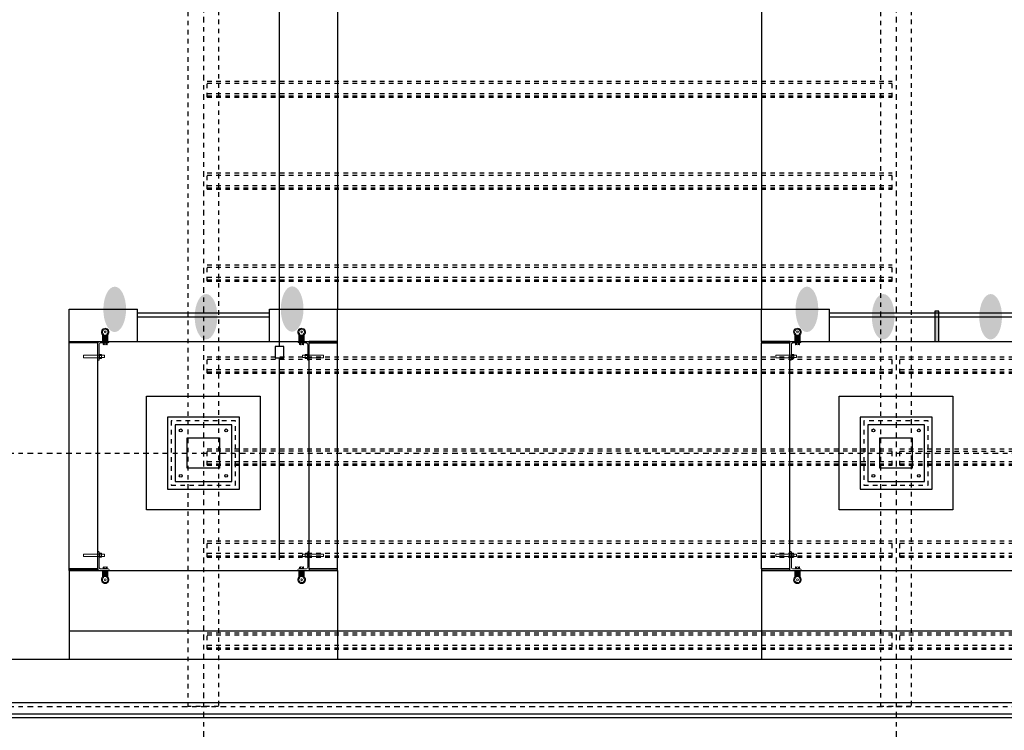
# Model space of a CAD drawing. Header units: feet. Extents: x 0 to 152508, y 0 to 59434.
# Tile 77 of 78: x 152336 to 152357, y 59382 to 59398. Entities that reach past the tile are written whole.
import ezdxf
from ezdxf import colors
from ezdxf.entities.mleader import LeaderData, LeaderLine
from ezdxf.math import Vec2, Vec3

# ---------------------------------------------------------------- set-up
doc = ezdxf.new("R2010")
doc.units = ezdxf.units.FT
doc.header["$LTSCALE"] = 0.1
doc.header["$MEASUREMENT"] = 0
doc.linetypes.add('Trellis Base$0$CENTER', pattern=[2, 1.25, -0.25, 0.25, -0.25])
doc.linetypes.add('Trellis Base$0$DASHED', pattern=[0.75, 0.5, -0.25])
for name, color, linetype, lineweight in [('Bridge plan$0$105523BL701 - SC_Scratch9', 252, 'Continuous', 0), ('Bridge plan$0$BR_P_Gen_Joint_Filler', 252, 'Continuous', 0), ('Bridge plan$0$BR_P_Rail_Object', 251, 'Continuous', 30), ('Bridge plan$0$BR_P_Slab_Object', 2, 'Continuous', 30), ('Bridge plan$0$DR_P_Underdrain', 252, 'Continuous', 13), ('Bridge plan$0$new FSB deck grid - PV_P_Curb', 1, 'Continuous', 13), ('Bridge plan$0$PV_P_Joint', 252, 'Continuous', 13), ('Bridge plan$0$PV_P_Walk', 252, 'Continuous', 13), ('Bridge plan$0$SC_Scratch7', 252, 'Continuous', 0), ('Bridge plan$0$SC_Shading1', 253, 'Continuous', 0), ('Bridge plan$0$VG_P_Cells', 252, 'Continuous', 13), ('Bridge plan$0$VG_P_Landscape_Limits', 252, 'Continuous', 0)]:
    doc.layers.add(name, color=color, linetype=linetype, lineweight=lineweight)
doc.layers.add('Bridge plan$0$SC_Scratch9', color=252, linetype='Continuous', lineweight=0, transparency=0.6)
for name, color, linetype in [('Trellis Base$0$L-ANNO-NOTE', 30, 'Continuous'), ('Trellis Base$0$L-CNTR', 230, 'Trellis Base$0$CENTER'), ('Trellis Base$0$L-SITE-FOUNDATION', 2, 'Continuous'), ('Trellis Base$0$L-SITE-OVERHEAD', 1, 'Trellis Base$0$DASHED'), ('Trellis Base$0$L-SITE-STEEL COLUMN', 3, 'Continuous')]:
    doc.layers.add(name, color=color, linetype=linetype)
doc.styles.add('Trellis Base$0$ARIAL', font='arial.ttf', dxfattribs={"width": 0.9})

# ---------------------------------------------------------------- blocks, each defined once
blk = doc.blocks.new('Bridge plan$0$INSIDE CORNER ATTACHMENT_1')
at = {"layer": 'Bridge plan$0$105523BL701 - SC_Scratch9', "flags": 128}
for points in [[(-0.259, 0.399), (0.082, 0.351), (0.075, 0.299), (-0.266, 0.347), (-0.259, 0.399)], [(0.043, 0.303), (0, 0), (0.248, -0.035), (0.25, -0.025)], [(0.05, 0.355), (0.058, 0.412)], [(0.086, 0.377), (0.094, 0.376), (0.079, 0.274), (0.071, 0.275)], [(0.086, 0.377), (0.094, 0.376), (0.079, 0.274), (0.071, 0.275)], [(0.127, 0.289), (0.135, 0.346)], [(0.135, 0.343), (0.19, 0.335), (0.195, 0.33), (0.189, 0.288), (0.182, 0.284), (0.128, 0.291)], [(0.119, 0.015), (0.12, 0.022), (0.222, 0.008), (0.221, 0)], [(0.128, -0.03), (0.106, -0.027), (0.087, -0.16)], [(0.13, -0.018), (0.108, -0.173)], [(0.111, -0.149), (0.183, -0.159)], [(0.111, -0.152), (0.182, -0.163)], [(0.112, -0.143), (0.184, -0.153)], [(0.114, -0.127), (0.186, -0.137)], [(0.115, -0.119), (0.187, -0.13)], [(0.118, -0.104), (0.189, -0.114)], [(0.119, -0.097), (0.19, -0.108)], [(0.121, -0.082), (0.192, -0.092)], [(0.122, -0.076), (0.193, -0.086)], [(0.124, -0.06), (0.195, -0.07)], [(0.125, -0.054), (0.196, -0.064)], [(0.127, -0.038), (0.198, -0.048)], [(0.128, -0.03), (0.199, -0.041)], [(0.201, -0.028), (0.179, -0.185)], [(0.199, -0.041), (0.221, -0.044), (0.202, -0.179)]]:
    blk.add_lwpolyline(points, dxfattribs=at)
for points in [[(0.075, 0.299), (0.042, 0.067, 0.414214), (0.077, 0.021), (0.231, -0.001, -0.385788), (0.25, -0.025)], [(0.082, 0.351), (0.087, 0.387, 0.421903), (0.069, 0.411), (0.058, 0.412)], [(0.118, 0.296), (0.086, 0.301, 0.39919), (0.083, 0.279), (0.115, 0.274)], [(0.128, 0.363), (0.096, 0.368, 0.39919), (0.093, 0.346), (0.125, 0.341)], [(0.093, 0.3), (0.125, 0.295, -0.39919), (0.121, 0.273), (0.09, 0.278)], [(0.093, 0.3), (0.125, 0.295, -0.39919), (0.121, 0.273), (0.09, 0.278)], [(0.102, 0.367), (0.134, 0.362, -0.39919), (0.131, 0.34), (0.099, 0.345)], [(0.102, 0.367), (0.134, 0.362, -0.39919), (0.131, 0.34), (0.099, 0.345)], [(0.126, 0.021), (0.131, 0.053, -0.39919), (0.153, 0.05), (0.148, 0.018)], [(0.193, 0.012), (0.198, 0.044, -0.39919), (0.22, 0.041), (0.215, 0.009)]]:
    blk.add_lwpolyline(points, format="xyb", dxfattribs=at)
at = {"layer": 'Bridge plan$0$105523BL701 - SC_Scratch9'}
blk.add_circle((0.135, -0.228), 0.0205, dxfattribs=at)
for centre, radius, start, end in [((0.145, 0.315), 0.0606, 149.8986, 194.0014), ((0.057, 0.328), 0.0752, 334.3436, 9.5565), ((0.168, -0.009), 0.0606, 59.8986, 104.0014), ((0.135, -0.228), 0.0832, 125.329, 36.4259), ((0.135, -0.228), 0.0614, 116.6428, 44.6933)]:
    blk.add_arc(centre, radius, start, end, dxfattribs=at)
blk = doc.blocks.new('Bridge plan')
at = {"layer": 'Bridge plan$0$BR_P_Rail_Object', "lineweight": -3}
h = blk.add_hatch(color=256, dxfattribs=at)
edge = h.paths.add_edge_path(flags=0)
edge.add_ellipse((1828076.701, 711592.556), major_axis=(0.002, 0.5), ratio=0.5, start_angle=0, end_angle=360)
h = blk.add_hatch(color=256, dxfattribs=at)
edge = h.paths.add_edge_path(flags=0)
edge.add_ellipse((1828080.608, 711592.563), major_axis=(0.002, 0.5), ratio=0.5, start_angle=0, end_angle=360)
h = blk.add_hatch(color=256, dxfattribs=at)
edge = h.paths.add_edge_path(flags=0)
edge.add_ellipse((1828091.942, 711592.556), major_axis=(0.002, 0.5), ratio=0.5, start_angle=0, end_angle=360)
h = blk.add_hatch(color=256, dxfattribs=at)
edge = h.paths.add_edge_path(flags=0)
edge.add_ellipse((1828078.712, 711592.393), major_axis=(0.002, 0.5), ratio=0.5, start_angle=0, end_angle=360)
h = blk.add_hatch(color=256, dxfattribs=at)
edge = h.paths.add_edge_path(flags=0)
edge.add_ellipse((1828093.622, 711592.393), major_axis=(0.002, 0.5), ratio=0.5, start_angle=0, end_angle=360)
h = blk.add_hatch(color=256, dxfattribs=at)
edge = h.paths.add_edge_path(flags=0)
edge.add_ellipse((1828095.987, 711592.393), major_axis=(0.002, 0.5), ratio=0.5, start_angle=0, end_angle=360)
at = {"layer": 'Bridge plan$0$SC_Shading1', "lineweight": -3, "ltscale": 0.125}
blk.add_hatch(color=256, dxfattribs=at).paths.add_polyline_path([(1828094.849, 711591.851), (1828094.849, 711592.518), (1828094.755, 711592.518), (1828094.755, 711591.851)])
at = {"layer": 'Bridge plan$0$BR_P_Gen_Joint_Filler', "lineweight": -3}
for p, q in [((1828224.334, 711584.851), (1828055.047, 711584.851)), ((1828223.772, 711583.892), (1828055.72, 711583.893)), ((1828223.62, 711583.642), (1828055.902, 711583.643)), ((1828223.57, 711583.559), (1828055.963, 711583.56))]:
    blk.add_line(p, q, dxfattribs=at)
at = {"layer": 'Bridge plan$0$BR_P_Slab_Object', "lineweight": -3, "extrusion": (0, 0, -1)}
blk.add_arc((-1828092.207, 711610.232), 45, 273.4727, 1.2993, dxfattribs=at)
at = {"layer": 'Bridge plan$0$DR_P_Underdrain', "lineweight": -3}
for p, q in [((1828080.329, 711591.736), (1828080.329, 711605.098)), ((1828080.329, 711587.04), (1828080.329, 711591.486))]:
    blk.add_line(p, q, dxfattribs=at)
at = {"layer": 'Bridge plan$0$DR_P_Underdrain', "lineweight": -3, "flags": 128}
blk.add_lwpolyline([(1828080.235, 711591.486), (1828080.423, 711591.486), (1828080.423, 711591.736), (1828080.235, 711591.736)], close=True, dxfattribs=at)
at = {"layer": 'Bridge plan$0$new FSB deck grid - PV_P_Curb', "lineweight": -3, "extrusion": (0, 0, -1)}
blk.add_arc((-1828092.207, 711610.232), 44.5, 273.7491, 1.2993, dxfattribs=at)
at = {"layer": 'Bridge plan$0$PV_P_Joint', "lineweight": -3}
for p, q in [((1828081.608, 711604.06), (1828081.608, 711592.56)), ((1828090.942, 711604.06), (1828090.942, 711592.56)), ((1828081.608, 711592.56), (1828090.942, 711592.56)), ((1828075.701, 711585.476), (1828075.701, 711584.851)), ((1828081.608, 711585.476), (1828081.608, 711584.851)), ((1828090.942, 711585.476), (1828090.942, 711584.851))]:
    blk.add_line(p, q, dxfattribs=at)
at = {"layer": 'Bridge plan$0$PV_P_Walk', "lineweight": -3}
blk.add_line((1828081.608, 711585.476), (1828090.942, 711585.476), dxfattribs=at)
at = {"layer": 'Bridge plan$0$SC_Scratch7', "lineweight": -3, "ltscale": 0.125, "flags": 128}
blk.add_lwpolyline([(1828094.849, 711591.851), (1828094.849, 711592.518), (1828094.755, 711592.518), (1828094.755, 711591.851)], close=True, dxfattribs=at)
at = {"layer": 'Bridge plan$0$SC_Scratch9', "lineweight": -3, "ltscale": 12, "flags": 128}
for points in [[(1828076.326, 711591.819), (1828075.701, 711591.819), (1828075.701, 711591.851), (1828076.326, 711591.851)], [(1828080.983, 711591.819), (1828081.608, 711591.819), (1828081.608, 711591.851), (1828080.983, 711591.851)], [(1828090.942, 711591.819), (1828091.567, 711591.819), (1828091.567, 711591.851), (1828090.942, 711591.851)], [(1828076.326, 711586.81), (1828075.701, 711586.81), (1828075.701, 711586.842), (1828076.326, 711586.842)], [(1828080.983, 711586.81), (1828081.608, 711586.81), (1828081.608, 711586.842), (1828080.983, 711586.842)], [(1828090.942, 711586.81), (1828091.567, 711586.81), (1828091.567, 711586.842), (1828090.942, 711586.842)]]:
    blk.add_lwpolyline(points, close=True, dxfattribs=at)
at = {"layer": 'Bridge plan$0$VG_P_Cells', "lineweight": -3}
for p, q in [((1828075.701, 711592.56), (1828077.201, 711592.56)), ((1828077.201, 711592.476), (1828080.108, 711592.476)), ((1828080.108, 711592.56), (1828081.608, 711592.56)), ((1828092.442, 711592.476), (1828097.162, 711592.476)), ((1828075.701, 711591.851), (1828081.608, 711591.851)), ((1828075.701, 711586.842), (1828075.701, 711591.819)), ((1828076.326, 711586.842), (1828076.326, 711591.819)), ((1828080.983, 711586.842), (1828080.983, 711591.819)), ((1828081.608, 711586.842), (1828081.608, 711591.819)), ((1828090.942, 711591.851), (1828097.162, 711591.851)), ((1828090.942, 711586.842), (1828090.942, 711591.819)), ((1828091.567, 711586.842), (1828091.567, 711591.819)), ((1828075.701, 711586.81), (1828081.608, 711586.81)), ((1828090.942, 711586.81), (1828097.162, 711586.81)), ((1828075.701, 711585.476), (1828081.608, 711585.476)), ((1828090.942, 711585.476), (1828097.162, 711585.476))]:
    blk.add_line(p, q, dxfattribs=at)
at = {"layer": 'Bridge plan$0$VG_P_Cells', "lineweight": -3, "ltscale": 12}
for p, q in [((1828075.701, 711591.851), (1828075.701, 711592.56)), ((1828077.201, 711591.851), (1828077.201, 711592.56)), ((1828080.108, 711591.851), (1828080.108, 711592.56)), ((1828081.608, 711591.851), (1828081.608, 711592.56)), ((1828090.942, 711591.851), (1828090.942, 711592.56)), ((1828090.942, 711592.56), (1828092.442, 711592.56)), ((1828092.442, 711591.851), (1828092.442, 711592.56)), ((1828076.326, 711591.819), (1828075.701, 711591.819)), ((1828080.983, 711591.819), (1828081.608, 711591.819)), ((1828090.942, 711591.819), (1828091.567, 711591.819)), ((1828076.326, 711586.842), (1828075.701, 711586.842)), ((1828075.701, 711586.81), (1828075.701, 711585.476)), ((1828080.983, 711586.842), (1828081.608, 711586.842)), ((1828081.608, 711586.81), (1828081.608, 711585.476)), ((1828090.942, 711586.842), (1828091.567, 711586.842)), ((1828090.942, 711586.81), (1828090.942, 711585.476))]:
    blk.add_line(p, q, dxfattribs=at)
at = {"layer": 'Bridge plan$0$VG_P_Landscape_Limits', "lineweight": -3}
blk.add_line((1828077.201, 711592.393), (1828080.108, 711592.393), dxfattribs=at)
at = {"layer": 'Bridge plan$0$VG_P_Landscape_Limits', "lineweight": -3, "ltscale": 12}
blk.add_line((1828092.442, 711592.393), (1828108.145, 711592.393), dxfattribs=at)
at = {"layer": 'Bridge plan$0$SC_Scratch9', "lineweight": -3, "extrusion": (0, 0, -1)}
for p, rotation in [((-1828076.326, 711591.851), 188.0502304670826), ((-1828091.567, 711591.851), 188.0502304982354), ((-1828080.983, 711586.81), 8.05023047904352)]:
    blk.add_blockref('Bridge plan$0$INSIDE CORNER ATTACHMENT_1', p, dxfattribs=dict(at, rotation=rotation))
at = {"layer": 'Bridge plan$0$SC_Scratch9', "lineweight": -3}
for p, rotation in [((1828080.983, 711591.851), 188.0497685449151), ((1828076.326, 711586.81), 8.049768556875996), ((1828091.567, 711586.81), 8.049768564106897)]:
    blk.add_blockref('Bridge plan$0$INSIDE CORNER ATTACHMENT_1', p, dxfattribs=dict(at, rotation=rotation))
blk = doc.blocks.new('Trellis Base')
at = {"layer": 'Trellis Base$0$L-CNTR'}
for points in [[(152339.591, 59434.282), (152339.591, 59373.585)], [(152354.842, 59434.282), (152354.842, 59373.585)], [(152319.567, 59388.129), (152483.896, 59388.129)], [(152319.567, 59382.546), (152483.896, 59382.546)]]:
    blk.add_lwpolyline(points, dxfattribs=at)
at = {"layer": 'Trellis Base$0$L-SITE-FOUNDATION'}
for points in [[(152338.341, 59389.379), (152340.841, 59389.379), (152340.841, 59386.879), (152338.341, 59386.879)], [(152353.591, 59389.379), (152356.091, 59389.379), (152356.091, 59386.879), (152353.591, 59386.879)], [(152340.383, 59388.921), (152338.8, 59388.921), (152338.8, 59387.338), (152340.383, 59387.338)], [(152355.633, 59388.921), (152354.05, 59388.921), (152354.05, 59387.338), (152355.633, 59387.338)]]:
    blk.add_lwpolyline(points, close=True, dxfattribs=at)
at = {"layer": 'Trellis Base$0$L-SITE-FOUNDATION', "linetype": 'Trellis Base$0$DASHED'}
for points in [[(152340.3, 59388.838), (152338.883, 59388.838), (152338.883, 59387.421), (152340.3, 59387.421)], [(152355.55, 59388.838), (152354.133, 59388.838), (152354.133, 59387.421), (152355.55, 59387.421)]]:
    blk.add_lwpolyline(points, close=True, dxfattribs=at)
at = {"layer": 'Trellis Base$0$L-SITE-OVERHEAD'}
for points in [[(152339.258, 59406.672), (152339.925, 59406.672), (152339.925, 59382.546), (152339.258, 59382.546)], [(152354.508, 59406.672), (152355.175, 59406.672), (152355.175, 59382.546), (152354.508, 59382.546)]]:
    blk.add_lwpolyline(points, close=True, dxfattribs=at)
for points in [[(152339.675, 59396.32), (152354.758, 59396.32)], [(152339.675, 59395.961), (152339.675, 59396.32)], [(152354.758, 59395.961), (152354.758, 59396.32)], [(152339.675, 59395.961), (152354.758, 59395.961)], [(152339.675, 59394.295), (152354.758, 59394.295)], [(152339.675, 59393.936), (152339.675, 59394.295)], [(152354.758, 59393.936), (152354.758, 59394.295)], [(152339.675, 59393.936), (152354.758, 59393.936)], [(152339.675, 59392.27), (152354.758, 59392.27)], [(152339.675, 59391.91), (152339.675, 59392.27)], [(152354.758, 59391.91), (152354.758, 59392.27)], [(152339.675, 59391.91), (152354.758, 59391.91)], [(152339.675, 59390.245), (152354.758, 59390.245)], [(152339.675, 59389.885), (152339.675, 59390.245)], [(152354.758, 59389.885), (152354.758, 59390.245)], [(152354.925, 59390.245), (152367.544, 59390.245)], [(152354.925, 59389.885), (152354.925, 59390.245)], [(152339.675, 59389.885), (152354.758, 59389.885)], [(152354.925, 59389.885), (152367.544, 59389.885)], [(152339.675, 59388.22), (152354.758, 59388.22)], [(152339.675, 59387.86), (152339.675, 59388.22)], [(152354.758, 59387.86), (152354.758, 59388.22)], [(152354.925, 59388.22), (152367.544, 59388.22)], [(152354.925, 59387.86), (152354.925, 59388.22)], [(152339.675, 59387.86), (152354.758, 59387.86)], [(152354.925, 59387.86), (152367.544, 59387.86)], [(152339.675, 59386.194), (152354.758, 59386.194)], [(152339.675, 59385.835), (152339.675, 59386.194)], [(152354.758, 59385.835), (152354.758, 59386.194)], [(152354.925, 59386.194), (152367.544, 59386.194)], [(152354.925, 59385.835), (152354.925, 59386.194)], [(152339.675, 59385.835), (152354.758, 59385.835)], [(152354.925, 59385.835), (152367.544, 59385.835)], [(152339.675, 59384.169), (152354.758, 59384.169)], [(152339.675, 59383.809), (152339.675, 59384.169)], [(152354.758, 59383.854), (152354.758, 59384.213)], [(152354.925, 59384.169), (152367.544, 59384.169)], [(152354.925, 59383.809), (152354.925, 59384.169)], [(152339.675, 59383.809), (152354.758, 59383.809)], [(152354.925, 59383.809), (152367.544, 59383.809)]]:
    blk.add_lwpolyline(points, dxfattribs=at)
at = {"layer": 'Trellis Base$0$L-SITE-OVERHEAD', "color": 250}
for points in [[(152339.675, 59396.275), (152354.758, 59396.275)], [(152339.675, 59396.048), (152354.758, 59396.048)], [(152339.675, 59395.991), (152354.758, 59395.991)], [(152339.675, 59394.25), (152354.758, 59394.25)], [(152339.675, 59394.023), (152354.758, 59394.023)], [(152339.675, 59393.966), (152354.758, 59393.966)], [(152339.675, 59392.225), (152354.758, 59392.225)], [(152339.675, 59391.998), (152354.758, 59391.998)], [(152339.675, 59391.941), (152354.758, 59391.941)], [(152339.675, 59390.2), (152354.758, 59390.2)], [(152354.925, 59390.2), (152367.544, 59390.2)], [(152339.675, 59389.972), (152354.758, 59389.972)], [(152339.675, 59389.916), (152354.758, 59389.916)], [(152354.925, 59389.972), (152367.544, 59389.972)], [(152354.925, 59389.916), (152367.544, 59389.916)], [(152339.675, 59388.175), (152354.758, 59388.175)], [(152354.925, 59388.174), (152367.544, 59388.174)], [(152339.675, 59387.947), (152354.758, 59387.947)], [(152339.675, 59387.891), (152354.758, 59387.891)], [(152354.925, 59387.947), (152367.544, 59387.947)], [(152354.925, 59387.891), (152367.544, 59387.891)], [(152339.675, 59386.149), (152354.758, 59386.149)], [(152354.925, 59386.149), (152367.544, 59386.149)], [(152339.675, 59385.922), (152354.758, 59385.922)], [(152354.925, 59385.922), (152367.544, 59385.922)], [(152339.675, 59385.865), (152354.758, 59385.865)], [(152354.925, 59385.865), (152367.544, 59385.865)], [(152339.675, 59384.124), (152354.758, 59384.124)], [(152354.925, 59384.124), (152367.544, 59384.124)], [(152339.675, 59383.897), (152354.758, 59383.897)], [(152339.675, 59383.84), (152354.758, 59383.84)], [(152354.925, 59383.897), (152367.544, 59383.897)], [(152354.925, 59383.84), (152367.544, 59383.84)]]:
    blk.add_lwpolyline(points, dxfattribs=at)
at = {"layer": 'Trellis Base$0$L-SITE-STEEL COLUMN'}
for points in [[(152340.216, 59388.754), (152338.966, 59388.754), (152338.966, 59387.504), (152340.216, 59387.504)], [(152355.467, 59388.754), (152354.217, 59388.754), (152354.217, 59387.504), (152355.467, 59387.504)], [(152339.946, 59388.463), (152339.946, 59387.796), (152339.237, 59387.796), (152339.237, 59388.463)], [(152355.196, 59388.463), (152355.196, 59387.796), (152354.487, 59387.796), (152354.487, 59388.463)]]:
    blk.add_lwpolyline(points, close=True, dxfattribs=at)
for centre in [(152339.091, 59388.629), (152340.091, 59388.629), (152354.342, 59388.629), (152355.342, 59388.629), (152339.091, 59387.629), (152340.091, 59387.629), (152354.342, 59387.629), (152355.342, 59387.629)]:
    blk.add_circle(centre, 0.0312, dxfattribs=at)
blk.add_blockref('Bridge plan', (-1675739.063, -652201.263))
at = {"layer": 'Trellis Base$0$L-ANNO-NOTE'}
ml = blk.add_multileader_mtext('Standard', dxfattribs=at)
ml.set_content('W. LIVINGSTON AVENUE', color=11, style='Trellis Base$0$ARIAL')
ml.set_leader_properties()
ml.build(insert=Vec2(0, 0))
ml.multileader.update_dxf_attribs({"has_dogleg": 0, "dogleg_length": 0.36, "arrow_head_size": 1.25, "scale": 10})
ctx = ml.context
ctx.base_point, ctx.scale, ctx.char_height, ctx.arrow_head_size, ctx.landing_gap_size, ctx.plane_origin, ctx.plane_x_axis, ctx.plane_y_axis = Vec3(152493.433, 59387.87), 10, 1.25, 1.25, 0.5, Vec3(152496.482, 59382.314), Vec3(0.234739, 0.972058), Vec3(-0.972058, 0.234739)
notes = []
notes.append((ctx, [(0, (0, 0, 0), (0, 0), (1, 0), 1, [])]))
ctx.mtext.insert, ctx.mtext.text_direction, ctx.mtext.rotation, ctx.mtext.flow_direction = Vec3(152492.933, 59388.505), Vec3(0.234739, 0.972058), 1.333846, 5
for ctx, leaders in notes:
    for number, flags, end, landing, length, lines in leaders:
        leader = LeaderData()
        leader.index, (leader.has_last_leader_line, leader.has_dogleg_vector, leader.attachment_direction) = number, flags
        leader.last_leader_point, leader.dogleg_vector, leader.dogleg_length = Vec3(end), Vec3(landing), length
        for number, points, colour, breaks in lines:
            line = LeaderLine()
            line.index, line.vertices, line.color, line.breaks = number, Vec3.list(points), colors.encode_raw_color(colour), breaks
            leader.lines.append(line)
        ctx.leaders.append(leader)

msp = doc.modelspace()

# ---------------------------------------------------------------- block references
msp.add_blockref('Trellis Base', (0, 0))

doc.saveas('drawing.dxf')
